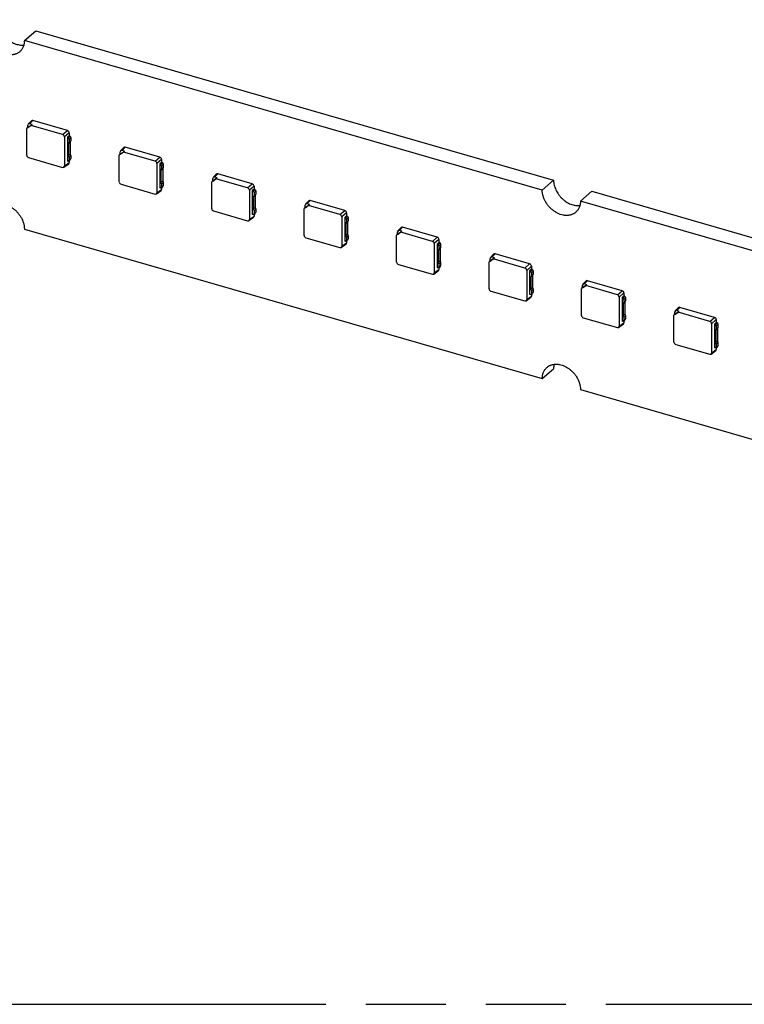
# Model space of a CAD drawing. Header units: millimetres. Extents: x 0 to 210, y 0 to 297.
# Tile 12 of 14: x 113 to 131, y 208 to 232. Entities that reach past the tile are written whole.
import ezdxf

# ---------------------------------------------------------------- set-up
doc = ezdxf.new("R2010")
doc.units = ezdxf.units.MM
doc.header["$LTSCALE"] = 19.36
doc.linetypes.add('PHANTOM', pattern=[0.8, 0.45, -0.05, 0.1, -0.05, 0.1, -0.05])
doc.layers.get('0').update_dxf_attribs({"linetype": 'CONTINUOUS'})
doc.layers.add('DEFAULT_3', color=7, linetype='PHANTOM')

msp = doc.modelspace()

# ---------------------------------------------------------------- linework, layer by layer
at = {"color": 7, "linetype": 'Continuous'}
for p, q in [((113.4947, 231.003), (113.7697, 231.2412)), ((113.7697, 231.2412), (126.3053, 227.6225)), ((126.0303, 227.3843), (113.4947, 231.003)), ((113.5869, 228.982), (113.6652, 229.0607)), ((113.6833, 228.971), (113.6212, 228.9889)), ((114.5367, 228.8259), (113.6995, 229.0676)), ((113.6568, 228.9483), (113.5544, 228.8754)), ((113.5779, 228.896), (113.5544, 228.8754)), ((113.5544, 228.2259), (113.5544, 228.8754)), ((113.5779, 228.9125), (113.5741, 228.9041)), ((113.5741, 228.8927), (113.5741, 228.9041)), ((113.5779, 228.896), (113.6833, 228.971)), ((113.5779, 228.896), (113.5779, 228.9581)), ((113.6568, 228.9483), (113.6833, 228.971)), ((114.4218, 228.7274), (113.6568, 228.9483)), ((114.5799, 228.7701), (114.5799, 228.6979)), ((114.4651, 228.6716), (114.4651, 227.963)), ((114.5799, 228.6979), (114.5358, 228.6626)), ((114.5358, 228.6626), (114.5643, 228.6543)), ((114.5358, 228.6626), (114.5358, 228.0852)), ((114.5643, 228.6543), (114.6059, 228.6904)), ((114.5787, 228.6141), (114.5643, 228.6543)), ((114.5643, 228.51), (114.6059, 228.5461)), ((114.5643, 228.51), (114.5787, 228.5419)), ((114.5643, 228.51), (114.5643, 228.2213)), ((114.5787, 228.6141), (114.6204, 228.6502)), ((114.5787, 228.6141), (114.5787, 228.5419)), ((114.5787, 228.5419), (114.6204, 228.578)), ((114.6059, 228.6904), (114.5799, 228.6979)), ((114.6059, 228.6904), (114.6204, 228.6502)), ((114.6204, 228.578), (114.6059, 228.5461)), ((114.6059, 228.5461), (114.6059, 228.2574)), ((114.6204, 228.6502), (114.6204, 228.578)), ((115.8944, 228.3023), (115.792, 228.2295)), ((115.8155, 228.2501), (115.9209, 228.325)), ((115.8155, 228.2501), (115.8155, 228.3122)), ((115.8246, 228.336), (115.9029, 228.4147)), ((115.9209, 228.325), (115.8588, 228.343)), ((115.8944, 228.3023), (115.9209, 228.325)), ((116.6594, 228.0815), (115.8944, 228.3023)), ((116.7743, 228.1799), (115.9371, 228.4216)), ((113.5977, 228.1701), (114.4218, 227.9322)), ((114.5643, 228.077), (114.5358, 228.0852)), ((114.5643, 228.2213), (114.6059, 228.2574)), ((114.5787, 228.1811), (114.5643, 228.2213)), ((114.5643, 228.077), (114.6059, 228.1131)), ((114.5643, 228.077), (114.5787, 228.1089)), ((114.5787, 228.1811), (114.6204, 228.2172)), ((114.5787, 228.1811), (114.5787, 228.1089)), ((114.5787, 228.1089), (114.6204, 228.145)), ((114.5799, 228.0906), (114.5799, 228.0484)), ((114.6059, 228.2574), (114.6204, 228.2172)), ((114.6204, 228.145), (114.6059, 228.1131)), ((114.6204, 228.2172), (114.6204, 228.145)), ((115.8155, 228.2501), (115.792, 228.2295)), ((115.792, 227.58), (115.792, 228.2295)), ((115.8155, 228.2665), (115.8117, 228.2581)), ((115.8117, 228.2467), (115.8117, 228.2581)), ((116.8176, 228.052), (116.7734, 228.0166)), ((116.8019, 228.0084), (116.8436, 228.0445)), ((116.8176, 228.1242), (116.8176, 228.052)), ((116.8436, 228.0445), (116.8176, 228.052)), ((116.8436, 228.0445), (116.858, 228.0042)), ((114.4529, 227.9364), (114.5678, 228.0218)), ((116.7027, 228.0257), (116.7027, 227.3171)), ((116.7734, 228.0166), (116.8019, 228.0084)), ((116.7734, 228.0166), (116.7734, 227.4393)), ((116.8163, 227.9682), (116.8019, 228.0084)), ((116.8019, 227.8641), (116.8436, 227.9001)), ((116.8019, 227.8641), (116.8163, 227.896)), ((116.8019, 227.8641), (116.8019, 227.5754)), ((116.8163, 227.9682), (116.858, 228.0042)), ((116.8163, 227.9682), (116.8163, 227.896)), ((116.8163, 227.896), (116.858, 227.9321)), ((116.858, 227.9321), (116.8436, 227.9001)), ((116.8436, 227.9001), (116.8436, 227.6115)), ((116.858, 228.0042), (116.858, 227.9321)), ((116.8019, 227.5754), (116.8436, 227.6115)), ((116.8163, 227.5351), (116.8019, 227.5754)), ((116.8163, 227.5351), (116.858, 227.5712)), ((116.8436, 227.6115), (116.858, 227.5712)), ((116.858, 227.5712), (116.858, 227.4991)), ((118.132, 227.6564), (118.0297, 227.5835)), ((118.0531, 227.6041), (118.0297, 227.5835)), ((118.0297, 226.934), (118.0297, 227.5835)), ((118.0531, 227.6206), (118.0494, 227.6122)), ((118.0494, 227.6008), (118.0494, 227.6122)), ((118.0531, 227.6041), (118.1585, 227.6791)), ((118.0531, 227.6041), (118.0531, 227.6662)), ((118.0622, 227.6901), (118.1405, 227.7688)), ((118.1585, 227.6791), (118.0964, 227.697)), ((118.132, 227.6564), (118.1585, 227.6791)), ((118.897, 227.4355), (118.132, 227.6564)), ((119.0119, 227.534), (118.1747, 227.7757)), ((126.3053, 227.6225), (126.0303, 227.3843)), ((115.8353, 227.5242), (116.6594, 227.2863)), ((116.6905, 227.2905), (116.8054, 227.3758)), ((116.8019, 227.4311), (116.7734, 227.4393)), ((116.8019, 227.4311), (116.8436, 227.4671)), ((116.8019, 227.4311), (116.8163, 227.463)), ((116.8163, 227.5351), (116.8163, 227.463)), ((116.8163, 227.463), (116.858, 227.4991)), ((116.8176, 227.4446), (116.8176, 227.4024)), ((116.858, 227.4991), (116.8436, 227.4671)), ((118.9403, 227.3798), (118.9403, 226.6711)), ((119.0552, 227.406), (119.011, 227.3707)), ((119.011, 227.3707), (119.0395, 227.3625)), ((119.011, 227.3707), (119.011, 226.7933)), ((119.0395, 227.3625), (119.0812, 227.3985)), ((119.0539, 227.3222), (119.0395, 227.3625)), ((119.0539, 227.3222), (119.0956, 227.3583)), ((119.0539, 227.3222), (119.0539, 227.25)), ((119.0552, 227.4782), (119.0552, 227.406)), ((119.0812, 227.3985), (119.0552, 227.406)), ((119.0812, 227.3985), (119.0956, 227.3583)), ((119.0956, 227.3583), (119.0956, 227.2861)), ((126.9541, 227.1177), (127.2291, 227.3558)), ((127.2291, 227.3558), (139.411, 223.8392)), ((119.0395, 227.2181), (119.0812, 227.2542)), ((119.0395, 227.2181), (119.0539, 227.25)), ((119.0395, 227.2181), (119.0395, 226.9294)), ((119.0539, 227.25), (119.0956, 227.2861)), ((119.0956, 227.2861), (119.0812, 227.2542)), ((119.0812, 227.2542), (119.0812, 226.9655)), ((120.2998, 227.0442), (120.3781, 227.1228)), ((121.2495, 226.8881), (120.4123, 227.1297)), ((139.136, 223.601), (126.9541, 227.1177)), ((118.0729, 226.8782), (118.897, 226.6403)), ((119.0395, 226.9294), (119.0812, 226.9655)), ((119.0539, 226.8892), (119.0395, 226.9294)), ((119.0539, 226.8892), (119.0956, 226.9253)), ((119.0539, 226.8892), (119.0539, 226.817)), ((119.0539, 226.817), (119.0956, 226.8531)), ((119.0812, 226.9655), (119.0956, 226.9253)), ((119.0956, 226.8531), (119.0812, 226.8212)), ((119.0956, 226.9253), (119.0956, 226.8531)), ((120.3696, 227.0104), (120.2673, 226.9376)), ((120.2908, 226.9582), (120.2673, 226.9376)), ((120.2673, 226.2881), (120.2673, 226.9376)), ((120.2908, 226.9746), (120.287, 226.9663)), ((120.287, 226.9549), (120.287, 226.9663)), ((120.2908, 226.9582), (120.3962, 227.0331)), ((120.2908, 226.9582), (120.2908, 227.0203)), ((120.3962, 227.0331), (120.334, 227.0511)), ((120.3696, 227.0104), (120.3962, 227.0331)), ((121.1347, 226.7896), (120.3696, 227.0104)), ((118.9281, 226.6445), (119.043, 226.7299)), ((119.0395, 226.7851), (119.011, 226.7933)), ((119.0395, 226.7851), (119.0812, 226.8212)), ((119.0395, 226.7851), (119.0539, 226.817)), ((119.0552, 226.7987), (119.0552, 226.7565)), ((121.1779, 226.7338), (121.1779, 226.0252)), ((121.2928, 226.7601), (121.2486, 226.7247)), ((121.2486, 226.7247), (121.2771, 226.7165)), ((121.2486, 226.7247), (121.2486, 226.1474)), ((121.2771, 226.7165), (121.3188, 226.7526)), ((121.2916, 226.6763), (121.2771, 226.7165)), ((121.2771, 226.5722), (121.3188, 226.6083)), ((121.2771, 226.5722), (121.2916, 226.6041)), ((121.2916, 226.6763), (121.3332, 226.7123)), ((121.2916, 226.6763), (121.2916, 226.6041)), ((121.2916, 226.6041), (121.3332, 226.6402)), ((121.2928, 226.8323), (121.2928, 226.7601)), ((121.3188, 226.7526), (121.2928, 226.7601)), ((121.3188, 226.7526), (121.3332, 226.7123)), ((121.3332, 226.6402), (121.3188, 226.6083)), ((121.3188, 226.6083), (121.3188, 226.3196)), ((121.3332, 226.7123), (121.3332, 226.6402)), ((113.4947, 226.442), (126.0303, 222.8233)), ((121.2771, 226.5722), (121.2771, 226.2835)), ((122.5284, 226.3122), (122.6338, 226.3872)), ((122.5284, 226.3122), (122.5284, 226.3743)), ((122.5374, 226.3982), (122.6157, 226.4769)), ((122.6338, 226.3872), (122.5717, 226.4051)), ((122.6073, 226.3645), (122.6338, 226.3872)), ((123.4872, 226.2421), (122.65, 226.4838)), ((120.3106, 226.2323), (121.1347, 225.9944)), ((121.2771, 226.1392), (121.2486, 226.1474)), ((121.2771, 226.2835), (121.3188, 226.3196)), ((121.2916, 226.2432), (121.2771, 226.2835)), ((121.2771, 226.1392), (121.3188, 226.1752)), ((121.2771, 226.1392), (121.2916, 226.1711)), ((121.2916, 226.2432), (121.3332, 226.2793)), ((121.2916, 226.2432), (121.2916, 226.1711)), ((121.2916, 226.1711), (121.3332, 226.2072)), ((121.2928, 226.1527), (121.2928, 226.1106)), ((121.3188, 226.3196), (121.3332, 226.2793)), ((121.3332, 226.2072), (121.3188, 226.1752)), ((121.3332, 226.2793), (121.3332, 226.2072)), ((122.6073, 226.3645), (122.5049, 226.2917)), ((122.5284, 226.3122), (122.5049, 226.2917)), ((122.5049, 225.6421), (122.5049, 226.2917)), ((122.5284, 226.3287), (122.5246, 226.3203)), ((122.5246, 226.3089), (122.5246, 226.3203)), ((123.3723, 226.1436), (122.6073, 226.3645)), ((123.5304, 226.1863), (123.5304, 226.1141)), ((121.1657, 225.9986), (121.2806, 226.084)), ((123.4156, 226.0879), (123.4156, 225.3792)), ((123.5304, 226.1141), (123.4863, 226.0788)), ((123.4863, 226.0788), (123.5148, 226.0706)), ((123.4863, 226.0788), (123.4863, 225.5014)), ((123.5148, 226.0706), (123.5564, 226.1066)), ((123.5292, 226.0303), (123.5148, 226.0706)), ((123.5148, 225.9262), (123.5564, 225.9623)), ((123.5148, 225.9262), (123.5292, 225.9581)), ((123.5148, 225.9262), (123.5148, 225.6376)), ((123.5292, 226.0303), (123.5709, 226.0664)), ((123.5292, 226.0303), (123.5292, 225.9581)), ((123.5292, 225.9581), (123.5709, 225.9942)), ((123.5564, 226.1066), (123.5304, 226.1141)), ((123.5564, 226.1066), (123.5709, 226.0664)), ((123.5709, 225.9942), (123.5564, 225.9623)), ((123.5564, 225.9623), (123.5564, 225.6736)), ((123.5709, 226.0664), (123.5709, 225.9942)), ((123.5148, 225.6376), (123.5564, 225.6736)), ((123.5564, 225.6736), (123.5709, 225.6334)), ((124.8449, 225.7185), (124.7425, 225.6457)), ((124.766, 225.6663), (124.7425, 225.6457)), ((124.766, 225.6827), (124.7622, 225.6744)), ((124.7622, 225.663), (124.7622, 225.6744)), ((124.766, 225.6663), (124.8714, 225.7412)), ((124.766, 225.6663), (124.766, 225.7284)), ((124.7751, 225.7523), (124.8533, 225.8309)), ((124.8714, 225.7412), (124.8093, 225.7592)), ((124.8449, 225.7185), (124.8714, 225.7412)), ((125.6099, 225.4977), (124.8449, 225.7185)), ((125.7248, 225.5962), (124.8876, 225.8378)), ((122.5482, 225.5863), (123.3723, 225.3485)), ((123.4034, 225.3526), (123.5182, 225.438)), ((123.5148, 225.4932), (123.4863, 225.5014)), ((123.5292, 225.5973), (123.5148, 225.6376)), ((123.5148, 225.4932), (123.5564, 225.5293)), ((123.5148, 225.4932), (123.5292, 225.5251)), ((123.5292, 225.5973), (123.5709, 225.6334)), ((123.5292, 225.5973), (123.5292, 225.5251)), ((123.5292, 225.5251), (123.5709, 225.5612)), ((123.5304, 225.5068), (123.5304, 225.4646)), ((123.5709, 225.5612), (123.5564, 225.5293)), ((123.5709, 225.6334), (123.5709, 225.5612)), ((124.7425, 224.9962), (124.7425, 225.6457)), ((125.6532, 225.4419), (125.6532, 224.7333)), ((125.7681, 225.4682), (125.7239, 225.4328)), ((125.7239, 225.4328), (125.7524, 225.4246)), ((125.7239, 225.4328), (125.7239, 224.8555)), ((125.7524, 225.4246), (125.794, 225.4607)), ((125.7668, 225.3844), (125.7524, 225.4246)), ((125.7668, 225.3844), (125.8085, 225.4205)), ((125.7681, 225.5404), (125.7681, 225.4682)), ((125.794, 225.4607), (125.7681, 225.4682)), ((125.794, 225.4607), (125.8085, 225.4205)), ((125.8085, 225.4205), (125.8085, 225.3483)), ((125.7524, 225.2803), (125.794, 225.3164)), ((125.7524, 225.2803), (125.7668, 225.3122)), ((125.7524, 225.2803), (125.7524, 224.9916)), ((125.7668, 225.3844), (125.7668, 225.3122)), ((125.7668, 225.3122), (125.8085, 225.3483)), ((125.8085, 225.3483), (125.794, 225.3164)), ((125.794, 225.3164), (125.794, 225.0277)), ((127.0127, 225.1063), (127.091, 225.185)), ((127.9624, 224.9502), (127.1252, 225.1919)), ((124.7858, 224.9404), (125.6099, 224.7025)), ((125.7524, 224.9916), (125.794, 225.0277)), ((125.7668, 224.9514), (125.7524, 224.9916)), ((125.7668, 224.9514), (125.8085, 224.9874)), ((125.7668, 224.9514), (125.7668, 224.8792)), ((125.794, 225.0277), (125.8085, 224.9874)), ((125.8085, 224.9874), (125.8085, 224.9153)), ((127.0825, 225.0726), (126.9802, 224.9998)), ((127.0036, 225.0203), (126.9802, 224.9998)), ((126.9802, 224.3502), (126.9802, 224.9998)), ((127.0036, 225.0368), (126.9999, 225.0284)), ((126.9999, 225.017), (126.9999, 225.0284)), ((127.0036, 225.0203), (127.109, 225.0953)), ((127.0036, 225.0203), (127.0036, 225.0824)), ((127.109, 225.0953), (127.0469, 225.1132)), ((127.0825, 225.0726), (127.109, 225.0953)), ((127.8475, 224.8517), (127.0825, 225.0726)), ((125.641, 224.7067), (125.7559, 224.7921)), ((125.7524, 224.8473), (125.7239, 224.8555)), ((125.7524, 224.8473), (125.794, 224.8834)), ((125.7524, 224.8473), (125.7668, 224.8792)), ((125.7668, 224.8792), (125.8085, 224.9153)), ((125.7681, 224.8609), (125.7681, 224.8187)), ((125.8085, 224.9153), (125.794, 224.8834)), ((127.8908, 224.796), (127.8908, 224.0873)), ((128.0057, 224.8223), (127.9615, 224.7869)), ((127.9615, 224.7869), (127.99, 224.7787)), ((127.9615, 224.7869), (127.9615, 224.2096)), ((127.99, 224.7787), (128.0317, 224.8148)), ((128.0044, 224.7384), (127.99, 224.7787)), ((128.0044, 224.7384), (128.0461, 224.7745)), ((128.0044, 224.7384), (128.0044, 224.6663)), ((128.0044, 224.6663), (128.0461, 224.7023)), ((128.0057, 224.8944), (128.0057, 224.8223)), ((128.0317, 224.8148), (128.0057, 224.8223)), ((128.0317, 224.8148), (128.0461, 224.7745)), ((128.0461, 224.7023), (128.0317, 224.6704)), ((128.0461, 224.7745), (128.0461, 224.7023)), ((127.99, 224.6343), (128.0317, 224.6704)), ((127.99, 224.6343), (128.0044, 224.6663)), ((127.99, 224.6343), (127.99, 224.3457)), ((128.0317, 224.6704), (128.0317, 224.3817)), ((129.2503, 224.4604), (129.3286, 224.539)), ((129.3467, 224.4494), (129.2845, 224.4673)), ((130.2, 224.3043), (129.3628, 224.5459)), ((127.0234, 224.2945), (127.8475, 224.0566)), ((127.99, 224.3457), (128.0317, 224.3817)), ((128.0044, 224.3054), (127.99, 224.3457)), ((127.99, 224.2013), (128.0317, 224.2374)), ((127.99, 224.2013), (128.0044, 224.2332)), ((128.0044, 224.3054), (128.0461, 224.3415)), ((128.0044, 224.3054), (128.0044, 224.2332)), ((128.0044, 224.2332), (128.0461, 224.2693)), ((128.0317, 224.3817), (128.0461, 224.3415)), ((128.0461, 224.2693), (128.0317, 224.2374)), ((128.0461, 224.3415), (128.0461, 224.2693)), ((129.3201, 224.4266), (129.2178, 224.3538)), ((129.2413, 224.3744), (129.2178, 224.3538)), ((129.2178, 223.7043), (129.2178, 224.3538)), ((129.2413, 224.3908), (129.2375, 224.3825)), ((129.2375, 224.3711), (129.2375, 224.3825)), ((129.2413, 224.3744), (129.3467, 224.4494)), ((129.2413, 224.3744), (129.2413, 224.4365)), ((129.3201, 224.4266), (129.3467, 224.4494)), ((130.0851, 224.2058), (129.3201, 224.4266)), ((130.2433, 224.2485), (130.2433, 224.1763)), ((127.8786, 224.0607), (127.9935, 224.1461)), ((127.99, 224.2013), (127.9615, 224.2096)), ((128.0057, 224.2149), (128.0057, 224.1727)), ((130.1284, 224.15), (130.1284, 223.4414)), ((130.2433, 224.1763), (130.1991, 224.141)), ((130.1991, 224.141), (130.2276, 224.1327)), ((130.1991, 224.141), (130.1991, 223.5636)), ((130.2276, 224.1327), (130.2693, 224.1688)), ((130.2421, 224.0925), (130.2276, 224.1327)), ((130.2276, 223.9884), (130.2693, 224.0245)), ((130.2276, 223.9884), (130.2421, 224.0203)), ((130.2276, 223.9884), (130.2276, 223.6997)), ((130.2421, 224.0925), (130.2837, 224.1286)), ((130.2421, 224.0925), (130.2421, 224.0203)), ((130.2421, 224.0203), (130.2837, 224.0564)), ((130.2693, 224.1688), (130.2433, 224.1763)), ((130.2693, 224.1688), (130.2837, 224.1286)), ((130.2837, 224.0564), (130.2693, 224.0245)), ((130.2693, 224.0245), (130.2693, 223.7358)), ((130.2837, 224.1286), (130.2837, 224.0564)), ((129.2611, 223.6485), (130.0851, 223.4106)), ((130.2276, 223.5554), (130.1991, 223.5636)), ((130.2276, 223.6997), (130.2693, 223.7358)), ((130.2421, 223.6595), (130.2276, 223.6997)), ((130.2276, 223.5554), (130.2693, 223.5915)), ((130.2276, 223.5554), (130.2421, 223.5873)), ((130.2421, 223.6595), (130.2837, 223.6955)), ((130.2421, 223.6595), (130.2421, 223.5873)), ((130.2421, 223.5873), (130.2837, 223.6234)), ((130.2433, 223.569), (130.2433, 223.5268)), ((130.2693, 223.7358), (130.2837, 223.6955)), ((130.2837, 223.6234), (130.2693, 223.5915)), ((130.2837, 223.6955), (130.2837, 223.6234)), ((130.1162, 223.4148), (130.2311, 223.5002)), ((126.0303, 222.8233), (126.3053, 223.0615)), ((126.9541, 222.5566), (139.136, 219.04))]:
    msp.add_line(p, q, dxfattribs=at)
at = {"color": 9, "linetype": 'Continuous'}
for p, q in [((113.6995, 229.0676), (113.6212, 228.9889)), ((114.4218, 228.7274), (114.5367, 228.8259)), ((114.5799, 228.7701), (114.4651, 228.6716)), ((115.9371, 228.4216), (115.8588, 228.343)), ((114.4651, 227.963), (114.5799, 228.0484)), ((116.6594, 228.0815), (116.7743, 228.1799)), ((116.8176, 228.1242), (116.7027, 228.0257)), ((118.1747, 227.7757), (118.0964, 227.697)), ((116.7027, 227.3171), (116.8176, 227.4024)), ((118.897, 227.4355), (119.0119, 227.534)), ((119.0552, 227.4782), (118.9403, 227.3798)), ((120.4123, 227.1297), (120.334, 227.0511)), ((121.1347, 226.7896), (121.2495, 226.8881)), ((118.9403, 226.6711), (119.0552, 226.7565)), ((121.2928, 226.8323), (121.1779, 226.7338)), ((122.65, 226.4838), (122.5717, 226.4051)), ((123.3723, 226.1436), (123.4872, 226.2421)), ((123.5304, 226.1863), (123.4156, 226.0879)), ((121.1779, 226.0252), (121.2928, 226.1106)), ((124.8876, 225.8378), (124.8093, 225.7592)), ((123.4156, 225.3792), (123.5304, 225.4646)), ((125.6099, 225.4977), (125.7248, 225.5962)), ((125.7681, 225.5404), (125.6532, 225.4419)), ((127.1252, 225.1919), (127.0469, 225.1132)), ((127.8475, 224.8517), (127.9624, 224.9502)), ((125.6532, 224.7333), (125.7681, 224.8187)), ((128.0057, 224.8944), (127.8908, 224.796)), ((129.3628, 224.5459), (129.2845, 224.4673)), ((130.0851, 224.2058), (130.2, 224.3043)), ((130.2433, 224.2485), (130.1284, 224.15)), ((127.8908, 224.0873), (128.0057, 224.1727)), ((130.1284, 223.4414), (130.2433, 223.5268))]:
    msp.add_line(p, q, dxfattribs=at)
at = {"color": 7, "linetype": 'Continuous'}
for centre, major_axis, ratio, start_param, end_param in [((113.6212, 228.9456), (-0.0328, 0.0379), 0.7490964, -0.8561535, 0.7134248), ((113.6995, 229.0242), (-0.0328, 0.0379), 0.7490964, -0.8561535, 0.0557299), ((114.5366, 228.7826), (-0.0327, 0.0378), 0.7509046, -2.4275713, -0.8579929), ((114.4217, 228.6841), (-0.0327, 0.0378), 0.7509046, -2.4275713, -0.8579929), ((115.8589, 228.2996), (-0.0328, 0.0379), 0.7490964, -0.8561535, 0.7134248), ((115.9371, 228.3783), (-0.0328, 0.0379), 0.7490964, -0.8561535, 0.0557299), ((113.5977, 228.2134), (-0.0327, 0.0378), 0.7509046, 0.7140214, 2.2835997), ((114.5366, 228.061), (-0.0328, 0.0379), 0.7490964, -3.1973225, -2.4281678), ((116.6594, 228.0382), (-0.0327, 0.0378), 0.7509046, -2.4275713, -0.8579929), ((116.7742, 228.1366), (-0.0327, 0.0378), 0.7509046, -2.4275713, -0.8579929), ((114.4217, 227.9756), (-0.0328, 0.0379), 0.7490964, 2.2854391, 3.8550175), ((115.8354, 227.5675), (-0.0327, 0.0378), 0.7509046, 0.7140214, 2.2835997), ((118.0965, 227.6537), (-0.0328, 0.0379), 0.7490964, -0.8561535, 0.7134248), ((118.1748, 227.7323), (-0.0328, 0.0379), 0.7490964, -0.8561535, 0.0557299), ((116.7742, 227.415), (-0.0328, 0.0379), 0.7490964, -3.1973225, -2.4281678), ((118.897, 227.3922), (-0.0327, 0.0378), 0.7509046, -2.4275713, -0.8579929), ((119.0119, 227.4907), (-0.0327, 0.0378), 0.7509046, -2.4275713, -0.8579929), ((116.6594, 227.3296), (-0.0328, 0.0379), 0.7490964, 2.2854391, 3.8550175), ((120.4124, 227.0864), (-0.0328, 0.0379), 0.7490964, -0.8561535, 0.0557299), ((118.073, 226.9216), (-0.0327, 0.0378), 0.7509046, 0.7140214, 2.2835997), ((120.3341, 227.0077), (-0.0328, 0.0379), 0.7490964, -0.8561535, 0.7134248), ((121.2495, 226.8447), (-0.0327, 0.0378), 0.7509046, -2.4275713, -0.8579929), ((118.897, 226.6837), (-0.0328, 0.0379), 0.7490964, 2.2854391, 3.8550175), ((119.0119, 226.7691), (-0.0328, 0.0379), 0.7490964, -3.1973225, -2.4281678), ((121.1346, 226.7463), (-0.0327, 0.0378), 0.7509046, -2.4275713, -0.8579929), ((122.5717, 226.3618), (-0.0328, 0.0379), 0.7490964, -0.8561535, 0.7134248), ((122.65, 226.4404), (-0.0328, 0.0379), 0.7490964, -0.8561535, 0.0557299), ((120.3106, 226.2756), (-0.0327, 0.0378), 0.7509046, 0.7140214, 2.2835997), ((123.3722, 226.1003), (-0.0327, 0.0378), 0.7509046, -2.4275713, -0.8579929), ((123.4871, 226.1988), (-0.0327, 0.0378), 0.7509046, -2.4275713, -0.8579929), ((121.1346, 226.0377), (-0.0328, 0.0379), 0.7490964, 2.2854391, 3.8550175), ((121.2495, 226.1231), (-0.0328, 0.0379), 0.7490964, -3.1973225, -2.4281678), ((124.8093, 225.7158), (-0.0328, 0.0379), 0.7490964, -0.8561535, 0.7134248), ((124.8876, 225.7945), (-0.0328, 0.0379), 0.7490964, -0.8561535, 0.0557299), ((122.5482, 225.6297), (-0.0327, 0.0378), 0.7509046, 0.7140214, 2.2835997), ((123.4871, 225.4772), (-0.0328, 0.0379), 0.7490964, -3.1973225, -2.4281678), ((125.6098, 225.4544), (-0.0327, 0.0378), 0.7509046, -2.4275713, -0.8579929), ((125.7247, 225.5528), (-0.0327, 0.0378), 0.7509046, -2.4275713, -0.8579929), ((123.3722, 225.3918), (-0.0328, 0.0379), 0.7490964, 2.2854391, 3.8550175), ((127.1253, 225.1486), (-0.0328, 0.0379), 0.7490964, -0.8561535, 0.0557299), ((124.7859, 224.9837), (-0.0327, 0.0378), 0.7509046, 0.7140214, 2.2835997), ((127.047, 225.0699), (-0.0328, 0.0379), 0.7490964, -0.8561535, 0.7134248), ((127.9624, 224.9069), (-0.0327, 0.0378), 0.7509046, -2.4275713, -0.8579929), ((125.6098, 224.7458), (-0.0328, 0.0379), 0.7490964, 2.2854391, 3.8550175), ((125.7247, 224.8312), (-0.0328, 0.0379), 0.7490964, -3.1973225, -2.4281678), ((127.8475, 224.8084), (-0.0327, 0.0378), 0.7509046, -2.4275713, -0.8579929), ((129.2846, 224.4239), (-0.0328, 0.0379), 0.7490964, -0.8561535, 0.7134248), ((129.3629, 224.5026), (-0.0328, 0.0379), 0.7490964, -0.8561535, 0.0557299), ((127.0235, 224.3378), (-0.0327, 0.0378), 0.7509046, 0.7140214, 2.2835997), ((130.2, 224.261), (-0.0327, 0.0378), 0.7509046, -2.4275713, -0.8579929), ((127.8475, 224.0999), (-0.0328, 0.0379), 0.7490964, 2.2854391, 3.8550175), ((127.9624, 224.1853), (-0.0328, 0.0379), 0.7490964, -3.1973225, -2.4281678), ((130.0851, 224.1625), (-0.0327, 0.0378), 0.7509046, -2.4275713, -0.8579929), ((129.2611, 223.6918), (-0.0327, 0.0378), 0.7509046, 0.7140214, 2.2835997), ((130.2, 223.5393), (-0.0328, 0.0379), 0.7490964, -3.1973225, -2.4281678), ((130.0851, 223.454), (-0.0328, 0.0379), 0.7490964, 2.2854391, 3.8550175)]:
    msp.add_ellipse(centre, major_axis=major_axis, ratio=ratio, start_param=start_param, end_param=end_param, dxfattribs=at)
for points, knots in [([(112.846, 231.5079), (112.846, 231.4887), (112.8484, 231.4498), (112.8588, 231.3913), (112.8759, 231.3326), (112.8993, 231.2745), (112.9289, 231.2179), (112.964, 231.1637), (113.0042, 231.1126), (113.049, 231.0654), (113.0976, 231.0227), (113.1493, 230.9853), (113.2033, 230.9536), (113.259, 230.9282), (113.3154, 230.9094), (113.3717, 230.8975), (113.4271, 230.8927), (113.4636, 230.8943), (113.4813, 230.8964)], [0, 0, 0, 0, 0.0587407, 0.1194553, 0.1819793, 0.2460588, 0.3113684, 0.3775291, 0.4441269, 0.5107298, 0.5769055, 0.6422392, 0.7063511, 0.7689143, 0.829673, 0.8884604, 0.945216, 1, 1, 1, 1]), ([(113.382, 230.7332), (113.3744, 230.7266), (113.3583, 230.7141), (113.3325, 230.6978), (113.3049, 230.684), (113.2757, 230.6729), (113.2451, 230.6644), (113.2134, 230.6586), (113.1806, 230.6556), (113.1469, 230.6554), (113.1126, 230.658), (113.0658, 230.6651), (113.019, 230.6777), (112.973, 230.6952), (112.9266, 230.7165), (112.8701, 230.7492), (112.8067, 230.7969), (112.7484, 230.8524), (112.6965, 230.9143), (112.6524, 230.9813), (112.6168, 231.0518), (112.5949, 231.1127), (112.5825, 231.1617), (112.5738, 231.2096), (112.571, 231.2459), (112.571, 231.2697)], [0, 0, 0, 0, 0.0259192, 0.0519535, 0.078214, 0.1048035, 0.131814, 0.1593238, 0.1873956, 0.2160764, 0.2453962, 0.2753693, 0.3372166, 0.369085, 0.4015196, 0.4678405, 0.535699, 0.6044773, 0.6734992, 0.7420736, 0.8095369, 0.8752973, 0.9074017, 0.9389142, 1, 1, 1, 1]), ([(113.4947, 231.003), (113.4947, 230.9895), (113.4936, 230.9627), (113.4881, 230.9234), (113.479, 230.8857), (113.4664, 230.8501), (113.4502, 230.8167), (113.4308, 230.7858), (113.4081, 230.7577), (113.391, 230.741), (113.382, 230.7332)], [0, 0, 0, 0, 0.1348346, 0.2662136, 0.3943136, 0.5194326, 0.6419885, 0.7625097, 0.8816172, 1, 1, 1, 1]), ([(126.3053, 227.6225), (126.3053, 227.6033), (126.3077, 227.5644), (126.3181, 227.5059), (126.3352, 227.4472), (126.3587, 227.3891), (126.3882, 227.3326), (126.4234, 227.2783), (126.4636, 227.2272), (126.5083, 227.18), (126.5569, 227.1373), (126.6086, 227.0999), (126.6627, 227.0682), (126.7183, 227.0428), (126.7747, 227.024), (126.8311, 227.0121), (126.8865, 227.0073), (126.9229, 227.0089), (126.9407, 227.011)], [0, 0, 0, 0, 0.0587407, 0.1194553, 0.1819793, 0.2460588, 0.3113684, 0.3775291, 0.4441269, 0.5107298, 0.5769055, 0.6422392, 0.7063511, 0.7689143, 0.829673, 0.8884604, 0.945216, 1, 1, 1, 1]), ([(126.8413, 226.8478), (126.8337, 226.8412), (126.8177, 226.8287), (126.7918, 226.8124), (126.7642, 226.7986), (126.735, 226.7875), (126.7045, 226.779), (126.6727, 226.7733), (126.6399, 226.7703), (126.6063, 226.77), (126.572, 226.7726), (126.5252, 226.7797), (126.4784, 226.7923), (126.4323, 226.8099), (126.3859, 226.8311), (126.3295, 226.8638), (126.266, 226.9116), (126.2077, 226.967), (126.1559, 227.0289), (126.1117, 227.0959), (126.0762, 227.1664), (126.0543, 227.2273), (126.0419, 227.2764), (126.0331, 227.3243), (126.0303, 227.3605), (126.0303, 227.3843)], [0, 0, 0, 0, 0.0259192, 0.0519535, 0.078214, 0.1048035, 0.131814, 0.1593238, 0.1873956, 0.2160764, 0.2453962, 0.2753693, 0.3372166, 0.369085, 0.4015196, 0.4678405, 0.535699, 0.6044773, 0.6734992, 0.7420736, 0.8095369, 0.8752973, 0.9074017, 0.9389142, 1, 1, 1, 1]), ([(126.9541, 227.1177), (126.9541, 227.1041), (126.9529, 227.0773), (126.9474, 227.038), (126.9384, 227.0004), (126.9257, 226.9647), (126.9096, 226.9313), (126.8901, 226.9004), (126.8675, 226.8724), (126.8503, 226.8556), (126.8413, 226.8478)], [0, 0, 0, 0, 0.1348346, 0.2662136, 0.3943136, 0.5194326, 0.6419885, 0.7625097, 0.8816172, 1, 1, 1, 1]), ([(112.6837, 226.9785), (112.6914, 226.9851), (112.7074, 226.9976), (112.7333, 227.0139), (112.7609, 227.0277), (112.79, 227.0389), (112.8206, 227.0473), (112.8524, 227.0531), (112.8852, 227.0561), (112.9188, 227.0563), (112.9531, 227.0538), (112.9999, 227.0466), (113.0467, 227.034), (113.0928, 227.0165), (113.1391, 226.9952), (113.1956, 226.9625), (113.259, 226.9148), (113.3174, 226.8593), (113.3692, 226.7974), (113.4134, 226.7304), (113.4489, 226.6599), (113.4708, 226.599), (113.4832, 226.55), (113.4919, 226.5021), (113.4947, 226.4659), (113.4947, 226.442)], [0, 0, 0, 0, 0.0259192, 0.0519535, 0.078214, 0.1048035, 0.131814, 0.1593238, 0.1873956, 0.2160764, 0.2453962, 0.2753693, 0.3372166, 0.369085, 0.4015196, 0.4678405, 0.535699, 0.6044773, 0.6734992, 0.7420736, 0.8095369, 0.8752973, 0.9074017, 0.9389142, 1, 1, 1, 1]), ([(126.0303, 222.8233), (126.0303, 222.8369), (126.0315, 222.8636), (126.037, 222.903), (126.0461, 222.9406), (126.0587, 222.9763), (126.0748, 223.0097), (126.0943, 223.0405), (126.1169, 223.0686), (126.1341, 223.0853), (126.1431, 223.0931)], [0, 0, 0, 0, 0.1348346, 0.2662136, 0.3943136, 0.5194326, 0.6419885, 0.7625097, 0.8816172, 1, 1, 1, 1]), ([(126.1431, 223.0931), (126.1507, 223.0998), (126.1667, 223.1123), (126.1926, 223.1286), (126.2202, 223.1423), (126.2494, 223.1535), (126.2799, 223.162), (126.3117, 223.1677), (126.3445, 223.1707), (126.3782, 223.1709), (126.4124, 223.1684), (126.4592, 223.1613), (126.506, 223.1487), (126.5521, 223.1311), (126.5985, 223.1099), (126.6549, 223.0771), (126.7184, 223.0294), (126.7767, 222.9739), (126.8285, 222.912), (126.8727, 222.8451), (126.9082, 222.7745), (126.9301, 222.7136), (126.9425, 222.6646), (126.9513, 222.6167), (126.9541, 222.5805), (126.9541, 222.5566)], [0, 0, 0, 0, 0.0259192, 0.0519535, 0.078214, 0.1048035, 0.131814, 0.1593238, 0.1873956, 0.2160764, 0.2453962, 0.2753693, 0.3372166, 0.369085, 0.4015196, 0.4678405, 0.535699, 0.6044773, 0.6734992, 0.7420736, 0.8095369, 0.8752973, 0.9074017, 0.9389142, 1, 1, 1, 1]), ([(126.3187, 223.1681), (126.3142, 223.1511), (126.3075, 223.1157), (126.3053, 223.0797), (126.3053, 223.0615)], [0, 0, 0, 0, 0.4912667, 1, 1, 1, 1])]:
    msp.add_open_spline(points, degree=3, knots=knots, dxfattribs=at)
at = {"layer": 'DEFAULT_3', "color": 91, "linetype": 'PHANTOM', "true_color": 0x80ff80}
msp.add_line((50.1286, 207.68), (150.1286, 207.68), dxfattribs=at)

doc.saveas('drawing.dxf')
